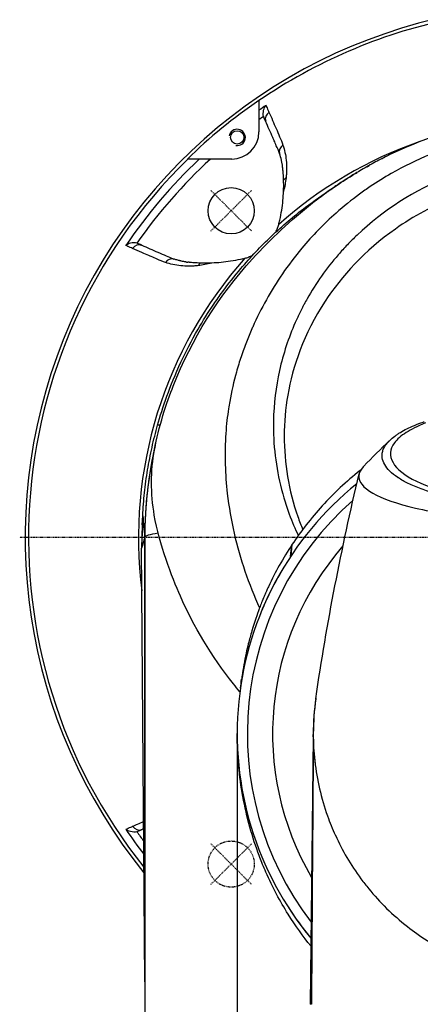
# Model space of a CAD drawing. Header units: millimetres. Extents: x 0 to 4378, y 0 to 2376.
# Tile 84 of 211: x 707 to 780, y 2084 to 2265. Entities that reach past the tile are written whole.
import ezdxf

# ---------------------------------------------------------------- set-up
doc = ezdxf.new("R2010")
doc.units = ezdxf.units.MM
doc.header["$LTSCALE"] = 0.2
doc.linetypes.add('CENTER2', pattern=[1.125, 0.75, -0.125, 0.125, -0.125])
doc.linetypes.add('HIDDEN', pattern=[0.375, 0.25, -0.125])
doc.layers.add('02_Center Line', color=1, linetype='CENTER2')
doc.layers.add('03_Hidden Line', color=2, linetype='HIDDEN')

# ---------------------------------------------------------------- blocks, each defined once
blk = doc.blocks.new('Blk$A26K1-2P24J')
for p, q in [((-55, 80.4), (-55, 80.36)), ((-55, 78.58), (-55, 74.6)), ((-54, 77.02), (-54.11, 77.33)), ((-68.1, 69.6), (-68.16, 69.6)), ((-60, 69.6), (-66, 69.6)), ((-41.62, 64.14), (-41.62, 64.14)), ((-77.33, 54.11), (-77.02, 54)), ((-76.56, 53.77), (-76.57, 53.77)), ((-68.07, 50.64), (-68.1, 50.64)), ((-73.17, 20.68), (-73.63, 20.68)), ((-26.66, 9.52), (-26.66, 9.52)), ((-25.87, 9.19), (-25.87, 9.18)), ((-76.33, 4), (-76.58, -2)), ((-76.45, 2.29), (-76.38, 4)), ((-76.38, 4), (-76.33, 4)), ((-76.45, 2.29), (-76.58, -2)), ((-76, 0.01), (-76, 0)), ((-76.01, -0.04), (-76.01, -0.02)), ((-49.17, -3.49), (-48.92, -1.34)), ((-48.92, -1.32), (-49.16, -3.47)), ((-48.92, -1.32), (-48.92, -1.34)), ((-76, -81.65), (-76.58, -2)), ((-59, -36.1), (-59, -96.8)), ((-45.01, -36.68), (-45.58, -85.9)), ((-76.01, -52.18), (-76.01, -52.18)), ((-77.02, -54), (-77.33, -54.11)), ((-76.01, -53.53), (-76.01, -53.53)), ((-76, -81.67), (-76, -81.65)), ((-76, -81.7), (-76, -88)), ((-45.34, -85.9), (-45.58, -85.9))]:
    blk.add_line(p, q)
for centre, radius in [((-59, 73.6), 1.23), ((-60.1, 60.1), 4.25)]:
    blk.add_circle(centre, radius)
for centre, radius, start, end in [((0, 0), 98, 97.4426, 219.0134), ((0, 0), 97.38, 102.152, 124.3914), ((0, 0), 97.42, 124.376, 134.3984), ((0, 0), 95.92, 124.0431, 124.9907), ((0, 0), 94.5, 124.9576, 125.5943), ((-52.52, 77.89), 1.68, 195.2744, 199.4667), ((-59, 73.6), 1.5, 260, 170), ((-60, 74.6), 5, 270, 0), ((0, 0), 77.15, 109.2332, 131.7409), ((0, 0), 97.38, 134.3754, 218.5535), ((0, 0), 95.92, 133.4765, 145.9569), ((0, 0), 94.5, 132.5628, 145.0424), ((-77.89, 52.52), 1.68, 70.5333, 74.7256), ((0, 0), 77.15, 138.2591, 187.3117), ((0.37, -0.03), 76.37, 166.8652, 180.0136), ((0, -36.1), 59, 128.83, 219.6304), ((0, -36.1), 59, 128.1125, 128.1131), ((0, -36.1), 57.13, 128.0359667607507, 128.0360344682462), ((0, -36.1), 57.13, 131.2868, 217.3636), ((0, -36.1), 52.49, 138.8763, 210.3145), ((0, 0), 77.15, 189.8656, 189.867), ((0, -36.1), 45, 171.654, 180), ((0, 0), 95.92, 214.0431, 217.4281), ((-77.89, -52.52), 1.68, 285.2744, 289.4667), ((0, 0), 94.5, 214.9576, 216.273), ((0, 0), 94.5, 216.4596, 216.4598), ((0, 0), 95.92, 217.5905, 217.5906), ((0, 0), 97.38, 218.6934, 218.6935), ((0, 0), 98, 219.1444540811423, 219.1445084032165)]:
    blk.add_arc(centre, radius, start, end)
for centre, major_axis, ratio, start_param, end_param in [((-52.35, 77.06), (-1.37, -0.6), 0.942912, 4.885006, 6.204443), ((-49.77, 71.03), (-1.42, -0.48), 0.940204, 4.98436, 6.20619), ((-49.16, 65.04), (-1.49, 0.17), 0.903174, 5.419152, 5.869035), ((-37, 66.53), (-0.259, 0.428), 0.511796, 0, 0.011458), ((-77.06, 52.35), (0.6, 1.37), 0.942912, 0.078685, 1.39818), ((-71.03, 49.77), (0.48, 1.42), 0.940204, 0.076933, 1.298826), ((-13.18, 128.3), (-59.75, -75.78), 0.291456, 0.171071, 0.177214), ((-65.04, 49.16), (0.18, -1.49), 0.90031, 3.545854, 3.995373), ((69.89, -54.2), (131.68, 2.71), 0.707251, 2.366346, 2.366392), ((-75.93, 2.37), (-0.07, -2.55), 0.006347, 5.762333, 5.807987), ((-16.83, 0.02), (59.17, 0.02), 0.044608, 3.135481, 3.137236), ((-75.93, 2.37), (-0.07, -2.55), 0.006347, 5.907796, 5.927886), ((-44.54, -42.33), (0.35, -7.52), 0.041834, 3.808801, 3.892667), ((-77.06, -52.35), (0.6, -1.37), 0.942912, 4.885006, 6.204443), ((-76, -81.71), (0, -0.141), 0.014567, 1.389769, 1.853648)]:
    blk.add_ellipse(centre, major_axis=major_axis, ratio=ratio, start_param=start_param, end_param=end_param)
for points, weights in [([(-55, 80.36), (-55, 79.46), (-55, 78.58)], [1.00004300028, 1.00073737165, 1.001347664]), ([(-66, 69.6), (-67.04, 69.6), (-68.1, 69.6)], [1.00214385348, 1.00116455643, 1.00006757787])]:
    blk.add_rational_spline(points, weights, degree=2)
for points, knots in [([(-54.15, 77.45), (-54.2, 77.63), (-54.22, 77.82), (-54.21, 78.21), (-54.18, 78.41), (-54.09, 78.77), (-54.03, 78.93), (-53.88, 79.22), (-53.8, 79.36), (-53.7, 79.48), (-53.7, 79.48), (-53.7, 79.48)], [0.000001, 0.000001, 0.000001, 0.000001, 0.0570155, 0.0570155, 0.1206062, 0.1206062, 0.1807381, 0.1807381, 0.239696, 0.239696, 0.2404159, 0.2404159, 0.2404159, 0.2404159]), ([(-53.7, 79.48), (-53.56, 79.17), (-53.43, 78.87), (-53.3, 78.56), (-53.25, 78.45), (-53.2, 78.34), (-53.15, 78.23)], [0, 0, 0, 0, 0.731799, 0.731799, 0.731799, 1, 1, 1, 1]), ([(-53.15, 78.23), (-52.71, 77.23), (-52.28, 76.23), (-51.84, 75.23), (-51.62, 74.73), (-51.4, 74.22), (-51.19, 73.72), (-50.97, 73.22), (-50.76, 72.72), (-50.58, 72.19)], [0, 0, 0, 0, 0.499995, 0.499995, 0.499995, 0.749992, 0.749992, 0.749992, 1, 1, 1, 1]), ([(-53.78, 76.59), (-53.8, 76.63), (-53.82, 76.67), (-53.87, 76.77), (-53.89, 76.81), (-53.94, 76.91), (-53.97, 76.97), (-54, 77.02)], [0.000001, 0.000001, 0.000001, 0.000001, 0.0438155, 0.0438155, 0.0906037, 0.0906037, 0.1723278, 0.1723278, 0.1723278, 0.1723278]), ([(-53.77, 76.56), (-53.77, 76.56), (-53.77, 76.57), (-53.78, 76.58), (-53.78, 76.58), (-53.78, 76.59)], [0, 0, 0, 0, 0.0058123, 0.0058123, 0.01163486, 0.01163486, 0.01163486, 0.01163486]), ([(-51.22, 70.65), (-51.38, 71.12), (-51.58, 71.58), (-51.8, 72.07), (-51.93, 72.37), (-52.06, 72.68), (-52.2, 72.98), (-52.28, 73.18), (-52.37, 73.37), (-52.45, 73.56), (-52.89, 74.56), (-53.33, 75.56), (-53.77, 76.56)], [0, 0, 0, 0, 0.2495704, 0.2495704, 0.2495704, 0.4024514, 0.4024514, 0.4024514, 0.4997522, 0.4997522, 0.4997522, 0.9999842, 0.9999842, 0.9999842, 0.9999842]), ([(-30.96, 70.43), (-25.28, 73.19), (-18.95, 75.33), (-8.37, 77.27), (-4.17, 77.65), (0, 77.66)], [0, 0, 0, 0, 2.004476, 2.004476, 3.255976, 3.255976, 3.255976, 3.255976]), ([(0, 75.07), (-2.68, 75.07), (-5.28, 74.9), (-10.52, 74.22), (-13.1, 73.72), (-17.34, 72.62), (-19.02, 72.1), (-21.62, 71.18), (-22.56, 70.83), (-25.97, 69.43), (-28.36, 68.26), (-31.96, 66.21), (-33.26, 65.4), (-35.19, 64.1), (-35.85, 63.63), (-37.99, 62.06), (-39.43, 60.9), (-43.05, 57.69), (-45.17, 55.53), (-48.39, 51.68), (-49.58, 50.1), (-52.8, 45.4), (-54.61, 42.17), (-56.2, 38.59), (-56.25, 38.47), (-56.66, 37.55), (-56.99, 36.73), (-57.47, 35.49), (-57.63, 35.07), (-57.95, 34.18), (-58.11, 33.72), (-58.57, 32.35), (-58.87, 31.39), (-59.64, 28.65), (-60.06, 26.83), (-60.46, 24.57), (-60.53, 24.12), (-61.01, 20.99), (-61.32, 17.56), (-61.15, 11.63), (-61.02, 9.84), (-60.53, 5.61), (-60.12, 3.19), (-58.48, -3.97), (-56.88, -8.58), (-54.89, -12.98)], [0.000001, 0.000001, 0.000001, 0.000001, 0.803284, 0.803284, 1.606343, 1.606343, 2.137795, 2.137795, 2.439651, 2.439651, 3.248814, 3.248814, 3.708984, 3.708984, 3.95351, 3.95351, 4.51196, 4.51196, 5.419251, 5.419251, 6.005373, 6.005373, 7.11953, 7.11953, 7.155889, 7.155889, 7.416411, 7.416411, 7.549591, 7.549591, 7.694559, 7.694559, 7.975591, 7.975591, 8.495178, 8.495178, 8.62263, 8.62263, 9.382211, 9.382211, 9.711844, 9.711844, 10.163914, 10.163914, 11.041732, 11.041732, 11.041732, 11.041732]), ([(-50.64, 68.07), (-50.64, 68.12), (-50.65, 68.16), (-50.68, 68.39), (-50.7, 68.58), (-50.77, 68.99), (-50.82, 69.2), (-50.96, 69.84), (-51.08, 70.25), (-51.22, 70.65)], [0, 0, 0, 0, 0.0387135, 0.0387135, 0.2249393, 0.2249393, 0.4382031, 0.4382031, 0.8778718, 0.8778718, 0.8778718, 0.8778718]), ([(-50.58, 72.19), (-50.29, 71.31), (-50.08, 70.38), (-49.98, 69.38), (-49.92, 68.88), (-49.89, 68.36), (-49.9, 67.82), (-49.9, 67.55), (-49.91, 67.27), (-49.93, 66.99), (-49.95, 66.72), (-49.98, 66.45), (-50.01, 66.17)], [0, 0, 0, 0, 0.5029061, 0.5029061, 0.5029061, 0.7545439, 0.7545439, 0.7545439, 0.880419, 0.880419, 0.880419, 1, 1, 1, 1]), ([(0, 70.54), (-1.29, 70.54), (-2.58, 70.48), (-5.15, 70.25), (-6.46, 70.09), (-10.26, 69.48), (-12.79, 68.89), (-16.89, 67.65), (-18.5, 67.07), (-26.39, 63.87), (-32.12, 60.2), (-37.56, 55.04), (-38.15, 54.45), (-39.3, 53.24), (-39.87, 52.63), (-42.58, 49.49), (-44.51, 46.77), (-46.33, 43.56), (-46.52, 43.22), (-46.8, 42.69), (-46.9, 42.51), (-47.08, 42.15), (-47.17, 41.98), (-47.34, 41.64), (-47.42, 41.48), (-47.54, 41.23), (-47.58, 41.14), (-47.71, 40.89), (-47.79, 40.72), (-48.03, 40.21), (-48.18, 39.87), (-48.95, 38.11), (-49.5, 36.68), (-50.46, 33.74), (-50.88, 32.23), (-51.9, 27.66), (-52.27, 24.55), (-52.34, 20.87), (-52.34, 20.31), (-52.26, 15.54), (-51.61, 11.35), (-50.12, 6.27), (-49.79, 5.26), (-48.92, 2.9), (-48.37, 1.62), (-47.77, 0.34)], [-7.911427, -7.911427, -7.911427, -7.911427, -7.6304, -7.6304, -7.349999, -7.349999, -6.782519, -6.782519, -6.40301, -6.40301, -4.894446, -4.894446, -4.70506, -4.70506, -4.514854, -4.514854, -3.758805, -3.758805, -3.670348, -3.670348, -3.621492, -3.621492, -3.578748, -3.578748, -3.537091, -3.537091, -3.517173, -3.517173, -3.477853, -3.477853, -3.398764, -3.398764, -3.074787, -3.074787, -2.741848, -2.741848, -2.075492, -2.075492, -1.955302, -1.955302, -1.050361, -1.050361, -0.824935, -0.824935, -0.514399, -0.514399, -0.514399, -0.514399]), ([(-30.96, 70.43), (-30.97, 70.42), (-30.99, 70.41), (-31, 70.41), (-31.04, 70.39), (-31.07, 70.37), (-31.14, 70.34), (-31.2, 70.31), (-31.28, 70.27), (-31.36, 70.23), (-31.45, 70.18), (-31.55, 70.13), (-31.66, 70.08), (-31.87, 69.97), (-32.09, 69.85), (-32.41, 69.69), (-32.42, 69.69), (-32.42, 69.68), (-32.42, 69.68), (-32.75, 69.51), (-33.13, 69.31), (-33.55, 69.08), (-33.97, 68.86), (-34.43, 68.6), (-34.83, 68.38), (-35.27, 68.13), (-35.7, 67.88), (-36.15, 67.62), (-36.52, 67.4), (-36.89, 67.18), (-37.26, 66.95)], [0.160739, 0.160739, 0.160739, 0.160739, 0.1875, 0.1875, 0.1875, 0.2493749, 0.2493749, 0.2493749, 0.3111094, 0.3111094, 0.3111094, 0.375, 0.375, 0.375, 0.498967, 0.498967, 0.498967, 0.5, 0.5, 0.5, 0.625, 0.625, 0.625, 0.749465, 0.749465, 0.749465, 0.88736, 0.88736, 0.88736, 1, 1, 1, 1]), ([(-32.51, 69.64), (-32.45, 69.67), (-32.39, 69.7), (-32.09, 69.86), (-31.88, 69.97), (-31.47, 70.17), (-31.31, 70.26), (-31.08, 70.37), (-31.01, 70.4), (-30.96, 70.43)], [0.5828537, 0.5828537, 0.5828537, 0.5828537, 0.6093008, 0.6093008, 0.7282143, 0.7282143, 0.8774511, 0.8774511, 0.9972213, 0.9972213, 0.9972213, 0.9972213]), ([(-50.46, 65.73), (-50.48, 66.15), (-50.5, 66.55), (-50.55, 67.28), (-50.58, 67.55), (-50.61, 67.83), (-50.61, 67.89), (-50.63, 67.99), (-50.63, 68.03), (-50.64, 68.07)], [0.0000034, 0.0000034, 0.0000034, 0.0000034, 0.3784633, 0.3784633, 0.7287578, 0.7287578, 0.817681, 0.817681, 0.8790334, 0.8790334, 0.8790334, 0.8790334]), ([(0, 66.52), (-1.38, 66.52), (-2.76, 66.45), (-6.31, 66.11), (-8.5, 65.75), (-13.52, 64.62), (-16.35, 63.73), (-22.92, 61.07), (-26.56, 59.1), (-35.56, 52.76), (-39.79, 48.09), (-46.78, 37.44), (-48.79, 31.41), (-50.56, 21.2), (-50.56, 16.16), (-49.31, 8.7), (-48.68, 6.23), (-47.57, 3.03), (-47.27, 2.24), (-46.95, 1.46)], [0.000001, 0.000001, 0.000001, 0.000001, 0.415385, 0.415385, 1.074343, 1.074343, 1.963928, 1.963928, 3.211947, 3.211947, 5.318893, 5.318893, 8.039294, 8.039294, 10.620552, 10.620552, 11.913314, 11.913314, 12.345435, 12.345435, 12.345435, 12.345435]), ([(-50.01, 66.17), (-50.06, 65.77), (-50.13, 65.36), (-50.2, 64.95), (-50.28, 64.53), (-50.36, 64.11), (-50.47, 63.67)], [0.0000001, 0.0000001, 0.0000001, 0.0000001, 0.4998762, 0.4998762, 0.4998762, 1, 1, 1, 1]), ([(-50.47, 63.67), (-50.45, 64.05), (-50.45, 64.42), (-50.45, 65.1), (-50.45, 65.44), (-50.46, 65.73)], [0.0000001, 0.0000001, 0.0000001, 0.0000001, 0.2752078, 0.2752078, 0.5481086, 0.5481086, 0.5481086, 0.5481086]), ([(-42.6, 63.45), (-42.25, 63.7), (-41.67, 64.11), (-40.11, 65.16), (-39.07, 65.85), (-37.61, 66.74), (-37.44, 66.85), (-37.26, 66.96)], [0.003585, 0.003585, 0.003585, 0.003585, 0.522731, 0.522731, 1.079652, 1.079652, 1.151425, 1.151425, 1.151425, 1.151425]), ([(-37.26, 66.95), (-38.15, 66.42), (-38.95, 65.91), (-39.68, 65.44), (-40.01, 65.22), (-40.33, 65.01), (-40.64, 64.81), (-40.91, 64.62), (-41.18, 64.44), (-41.43, 64.27), (-41.94, 63.92), (-42.3, 63.66), (-42.55, 63.48), (-42.57, 63.47), (-42.58, 63.46), (-42.6, 63.45)], [0, 0, 0, 0, 0.2658153, 0.2658153, 0.2658153, 0.3876726, 0.3876726, 0.3876726, 0.5, 0.5, 0.5, 0.7364594, 0.7364594, 0.7364594, 0.7514894, 0.7514894, 0.7514894, 0.7514894]), ([(-73.63, 20.68), (-73.19, 22.26), (-72.63, 24.04), (-71.23, 27.93), (-70.38, 30.03), (-68.45, 34.18), (-67.41, 36.21), (-65.32, 39.81), (-64.35, 41.37), (-62.78, 43.68), (-62.25, 44.44), (-60.62, 46.65), (-59.5, 48.08), (-56.55, 51.55), (-54.66, 53.54), (-50.69, 57.32), (-48.6, 59.1), (-44.86, 61.95), (-43.26, 63.07), (-41.62, 64.14)], [0.000145, 0.000145, 0.000145, 0.000145, 0.492579, 0.492579, 0.98509, 0.98509, 1.418394, 1.418394, 1.735935, 1.735935, 1.88758, 1.88758, 2.181673, 2.181673, 2.627412, 2.627412, 3.073541, 3.073541, 3.390421, 3.390421, 3.390421, 3.390421]), ([(-56.2, 51.23), (-52.84, 54.92), (-49.16, 58.39), (-44.3, 62.2), (-43.46, 62.83), (-42.6, 63.45)], [0, 0, 0, 0, 1.722618, 1.722618, 2.074395, 2.074395, 2.074395, 2.074395]), ([(-51.26, 57.95), (-51.23, 58.1), (-51.19, 58.25), (-50.88, 59.64), (-50.69, 60.82), (-50.53, 62.54), (-50.49, 63.11), (-50.47, 63.67)], [-6.988994, -6.988994, -6.988994, -6.988994, -6.902512, -6.902512, -6.146791, -6.146791, -5.760487, -5.760487, -5.760487, -5.760487]), ([(-51.91, 56.15), (-51.78, 56.41), (-51.68, 56.65), (-51.5, 57.12), (-51.43, 57.35), (-51.36, 57.57)], [-7.249965, -7.249965, -7.249965, -7.249965, -6.634304, -6.634304, -5.982102, -5.982102, -5.982102, -5.982102]), ([(-77.45, 54.15), (-77.63, 54.2), (-77.82, 54.22), (-78.21, 54.21), (-78.41, 54.18), (-78.77, 54.09), (-78.93, 54.03), (-79.22, 53.88), (-79.36, 53.8), (-79.48, 53.7), (-79.48, 53.7), (-79.48, 53.7)], [-0.2418038, -0.2418038, -0.2418038, -0.2418038, -0.1842877, -0.1842877, -0.1201376, -0.1201376, -0.0594766, -0.0594766, 0, 0, 0.0007263, 0.0007263, 0.0007263, 0.0007263]), ([(-78.23, 53.15), (-78.53, 53.28), (-78.84, 53.42), (-79.14, 53.55), (-79.26, 53.6), (-79.37, 53.65), (-79.48, 53.7)], [0, 0, 0, 0, 0.731803, 0.731803, 0.731803, 1, 1, 1, 1]), ([(-72.19, 50.58), (-72.72, 50.76), (-73.22, 50.97), (-73.72, 51.19), (-74.08, 51.34), (-74.44, 51.5), (-74.8, 51.66), (-74.94, 51.72), (-75.08, 51.78), (-75.23, 51.84), (-75.66, 52.03), (-76.08, 52.22), (-76.51, 52.4), (-77.09, 52.65), (-77.66, 52.9), (-78.23, 53.15)], [0, 0, 0, 0, 0.250019, 0.250019, 0.250019, 0.428779, 0.428779, 0.428779, 0.500005, 0.500005, 0.500005, 0.71439, 0.71439, 0.71439, 1, 1, 1, 1]), ([(-76.57, 53.77), (-76.62, 53.79), (-76.66, 53.81), (-76.76, 53.86), (-76.81, 53.89), (-76.91, 53.94), (-76.97, 53.97), (-77.02, 54)], [0.000001, 0.000001, 0.000001, 0.000001, 0.0451519, 0.0451519, 0.0881435, 0.0881435, 0.1659875, 0.1659875, 0.1659875, 0.1659875]), ([(-76.56, 53.77), (-75.56, 53.33), (-74.56, 52.89), (-73.57, 52.45), (-73.07, 52.23), (-72.56, 52.01), (-72.07, 51.8), (-71.66, 51.62), (-71.28, 51.45), (-70.89, 51.31), (-70.81, 51.28), (-70.73, 51.25), (-70.65, 51.22)], [0.0000011, 0.0000011, 0.0000011, 0.0000011, 0.5, 0.5, 0.5, 0.7507455, 0.7507455, 0.7507455, 0.9572706, 0.9572706, 0.9572706, 1, 1, 1, 1]), ([(-58.5, -28.44), (-58.91, -27.95), (-59.3, -27.46), (-63.72, -21.85), (-66.96, -16.4), (-70.98, -7.39), (-73.36, -1.12), (-74.92, 8.11), (-74.92, 12.13), (-73.54, 20.15), (-71.87, 25.01), (-67.33, 36.55), (-62.39, 44.44), (-56.2, 51.23)], [0.64327, 0.64327, 0.64327, 0.64327, 0.708779, 0.708779, 1.385247, 1.385247, 1.800114, 1.800114, 2.12175, 2.12175, 2.440002, 2.440002, 3.412223, 3.412223, 3.412223, 3.412223]), ([(-68.3, 50.66), (-68.33, 50.67), (-68.38, 50.67), (-68.43, 50.68), (-68.48, 50.69), (-68.53, 50.7), (-68.61, 50.71), (-68.69, 50.72), (-68.75, 50.73), (-68.8, 50.74), (-68.83, 50.75), (-68.85, 50.75), (-68.87, 50.75), (-68.89, 50.76), (-68.89, 50.76), (-68.92, 50.76), (-69.02, 50.78), (-69.13, 50.8), (-69.23, 50.82), (-69.28, 50.83), (-69.33, 50.85), (-69.37, 50.86), (-69.42, 50.87), (-69.48, 50.88), (-69.52, 50.89), (-69.59, 50.91), (-69.67, 50.93), (-69.77, 50.95), (-69.87, 50.98), (-69.96, 51), (-70.09, 51.04), (-70.36, 51.12), (-70.54, 51.18), (-70.65, 51.22)], [0.0000001, 0.0000001, 0.0000001, 0.0000001, 0.0625, 0.0625, 0.0625, 0.125, 0.125, 0.125, 0.1875, 0.1875, 0.1875, 0.21875, 0.21875, 0.21875, 0.25, 0.25, 0.25, 0.375, 0.375, 0.375, 0.4375, 0.4375, 0.4375, 0.5, 0.5, 0.5, 0.625, 0.625, 0.625, 0.75, 0.75, 0.75, 1, 1, 1, 1]), ([(-57.95, 51.26), (-58.1, 51.23), (-58.25, 51.19), (-59.64, 50.88), (-60.82, 50.69), (-62.54, 50.53), (-63.11, 50.49), (-63.67, 50.47)], [10.332577, 10.332577, 10.332577, 10.332577, 10.419059, 10.419059, 11.17478, 11.17478, 11.561623, 11.561623, 11.561623, 11.561623]), ([(-57.57, 51.36), (-57.35, 51.43), (-57.12, 51.5), (-56.65, 51.68), (-56.42, 51.78), (-56.15, 51.91)], [-10.718091, -10.718091, -10.718091, -10.718091, -10.065889, -10.065889, -9.456407, -9.456407, -9.456407, -9.456407]), ([(-66.17, 50.01), (-66.45, 49.98), (-66.72, 49.95), (-66.99, 49.93), (-67.27, 49.91), (-67.55, 49.9), (-67.82, 49.9), (-68.36, 49.89), (-68.87, 49.92), (-69.37, 49.98), (-70.38, 50.08), (-71.31, 50.29), (-72.19, 50.58)], [0, 0, 0, 0, 0.1198764, 0.1198764, 0.1198764, 0.2457207, 0.2457207, 0.2457207, 0.4972901, 0.4972901, 0.4972901, 1, 1, 1, 1]), ([(-65.73, 50.46), (-66.15, 50.48), (-66.55, 50.5), (-67.28, 50.55), (-67.55, 50.58), (-67.83, 50.61), (-67.89, 50.61), (-67.99, 50.63), (-68.03, 50.63), (-68.07, 50.64)], [-0.564167, -0.564167, -0.564167, -0.564167, -0.3214401, -0.3214401, -0.0963924, -0.0963924, -0.0393276, -0.0393276, 0, 0, 0, 0]), ([(-63.67, 50.47), (-64.05, 50.45), (-64.42, 50.45), (-65.1, 50.45), (-65.43, 50.45), (-65.73, 50.46)], [-0.5428141, -0.5428141, -0.5428141, -0.5428141, -0.2712743, -0.2712743, -0.0000005, -0.0000005, -0.0000005, -0.0000005]), ([(-76.38, 4), (-76.3, 5.41), (-76.19, 6.82), (-75.89, 9.62), (-75.7, 11.02), (-75.47, 12.42), (-75.24, 13.81), (-74.97, 15.19), (-74.36, 17.95), (-74.01, 19.32), (-73.63, 20.68), (-73.63, 20.68), (-73.63, 20.68), (-73.63, 20.68)], [-3.1954706, -3.1954706, -3.1954706, -3.1954706, -3.1399344, -3.1399344, -3.0843965, -3.0843965, -3.0843965, -3.0288585, -3.0288585, -2.9733205, -2.9733205, -2.9733205, -2.9733108, -2.9733108, -2.9733108, -2.9733108]), ([(-0.01, 5.43), (-1.38, 5.43), (-2.75, 5.45), (-4.11, 5.49), (-5.47, 5.53), (-6.82, 5.6), (-8.15, 5.7), (-9.48, 5.79), (-10.78, 5.91), (-12.06, 6.06), (-13.33, 6.2), (-14.57, 6.37), (-15.77, 6.57), (-16.33, 6.66), (-16.88, 6.75), (-17.43, 6.85), (-18.04, 6.97), (-18.64, 7.09), (-19.23, 7.22), (-20.33, 7.46), (-21.38, 7.72), (-22.37, 8.01), (-23.36, 8.29), (-24.29, 8.59), (-25.15, 8.91), (-26.02, 9.23), (-26.81, 9.57), (-27.53, 9.92), (-28.2, 10.26), (-28.82, 10.6), (-29.36, 10.95), (-29.39, 10.98), (-29.43, 11), (-29.46, 11.02), (-30.03, 11.4), (-30.51, 11.79), (-30.92, 12.19), (-31.32, 12.59), (-31.64, 13), (-31.87, 13.41), (-32.11, 13.82), (-32.25, 14.24), (-32.31, 14.66), (-32.34, 14.87), (-32.35, 15.08), (-32.34, 15.28), (-32.33, 15.42), (-32.31, 15.55), (-32.28, 15.68), (-32.23, 15.92), (-32.16, 16.15), (-32.05, 16.39), (-32.04, 16.41), (-32.03, 16.42), (-32.03, 16.43), (-31.91, 16.68), (-31.75, 16.93), (-31.56, 17.18), (-31.37, 17.43), (-31.15, 17.67), (-30.89, 17.91), (-30.64, 18.15), (-30.35, 18.39), (-30.03, 18.62), (-29.87, 18.75), (-29.69, 18.87), (-29.51, 18.99), (-29.34, 19.1), (-29.17, 19.21), (-28.99, 19.32), (-28.61, 19.54), (-28.21, 19.77), (-27.78, 19.99), (-27.35, 20.2), (-26.88, 20.42), (-26.39, 20.62), (-25.89, 20.83), (-25.36, 21.03), (-24.8, 21.22), (-24.75, 21.24), (-24.69, 21.26), (-24.63, 21.27)], [0, 0, 0, 0, 0.0558973, 0.0558973, 0.0558973, 0.1118359, 0.1118359, 0.1118359, 0.1677762, 0.1677762, 0.1677762, 0.2237383, 0.2237383, 0.2237383, 0.25, 0.25, 0.25, 0.2796998, 0.2796998, 0.2796998, 0.3356284, 0.3356284, 0.3356284, 0.3915473, 0.3915473, 0.3915473, 0.4474757, 0.4474757, 0.4474757, 0.5, 0.5, 0.5, 0.503405, 0.503405, 0.503405, 0.5593482, 0.5593482, 0.5593482, 0.6152764, 0.6152764, 0.6152764, 0.6711159, 0.6711159, 0.6711159, 0.6991461, 0.6991461, 0.6991461, 0.7170401, 0.7170401, 0.7170401, 0.75, 0.75, 0.75, 0.7519922, 0.7519922, 0.7519922, 0.7869331, 0.7869331, 0.7869331, 0.8218791, 0.8218791, 0.8218791, 0.8568262, 0.8568262, 0.8568262, 0.875, 0.875, 0.875, 0.8917408, 0.8917408, 0.8917408, 0.9266216, 0.9266216, 0.9266216, 0.9615238, 0.9615238, 0.9615238, 0.996469, 0.996469, 0.996469, 0.9999607, 0.9999607, 0.9999607, 0.9999607]), ([(-24.36, 21.05), (-25.92, 20.44), (-27.05, 19.85), (-28.85, 18.7), (-29.59, 18.06), (-30.96, 16.21), (-31.04, 14.99), (-29.65, 12.53), (-28.19, 11.37), (-23.93, 9.31), (-21.18, 8.43), (-15.71, 7.25), (-13.25, 6.86), (-9.34, 6.44), (-8.01, 6.33), (-5.3, 6.17), (-3.91, 6.11), (-1.7, 6.06), (-0.86, 6.05), (-0.01, 6.05)], [-6.917277, -6.917277, -6.917277, -6.917277, -6.307005, -6.307005, -5.616269, -5.616269, -4.383959, -4.383959, -3.160831, -3.160831, -1.94987, -1.94987, -1.100763, -1.100763, -0.676872, -0.676872, -0.254293, -0.254293, 0, 0, 0, 0]), ([(-74.08, 16.98), (-74.34, 15.81), (-74.56, 14.75), (-74.74, 13.78), (-74.88, 13.02), (-74.99, 12.32), (-75.09, 11.68), (-75.14, 11.36), (-75.19, 11.06), (-75.23, 10.77), (-75.25, 10.62), (-75.27, 10.48), (-75.29, 10.35), (-75.3, 10.28), (-75.32, 10.12), (-75.34, 9.99), (-75.35, 9.86), (-75.37, 9.73), (-75.39, 9.61), (-75.52, 8.59), (-75.61, 7.7), (-75.68, 6.93), (-75.72, 6.55), (-75.75, 6.19), (-75.77, 5.87), (-75.8, 5.54), (-75.81, 5.33), (-75.85, 4.82), (-75.88, 4.32), (-75.9, 3.87), (-75.92, 3.48), (-75.93, 3.29), (-75.94, 3.11), (-75.94, 2.95), (-75.95, 2.78), (-75.95, 2.67), (-75.96, 2.42), (-75.97, 2.17), (-75.98, 1.95), (-75.98, 1.75), (-75.99, 1.56), (-75.99, 1.46), (-75.99, 1.22), (-75.99, 1.1), (-76, 0.99), (-76, 0.89), (-76, 0.79), (-76, 0.74), (-76, 0.61), (-76, 0.48), (-76, 0.41), (-76, 0.29), (-76, 0.17), (-76, 0.07), (-76, 0.01)], [0.0904027, 0.0904027, 0.0904027, 0.0904027, 0.25, 0.25, 0.25, 0.375, 0.375, 0.375, 0.4375, 0.4375, 0.4375, 0.46875, 0.46875, 0.46875, 0.484375, 0.484375, 0.484375, 0.5, 0.5, 0.5, 0.625, 0.625, 0.625, 0.6875, 0.6875, 0.6875, 0.75, 0.75, 0.75, 0.8125, 0.8125, 0.8125, 0.84375, 0.84375, 0.84375, 0.875, 0.875, 0.875, 0.90625, 0.90625, 0.90625, 0.9375, 0.9375, 0.9375, 0.953125, 0.953125, 0.953125, 0.96875, 0.96875, 0.96875, 0.984375, 0.984375, 0.984375, 0.9999999, 0.9999999, 0.9999999, 0.9999999]), ([(-35.72, 13.09), (-35.76, 13.05), (-35.79, 13.01), (-35.83, 12.97), (-36.31, 12.43), (-36.58, 11.89), (-36.62, 11.34), (-36.69, 10.25), (-35.85, 9.16), (-34.07, 8.14), (-32.29, 7.12), (-29.6, 6.19), (-26.21, 5.4), (-22.81, 4.62), (-18.72, 3.99), (-14.26, 3.55), (-9.79, 3.11), (-4.94, 2.84), (-0.05, 2.84)], [0.2438483, 0.2438483, 0.2438483, 0.2438483, 0.25, 0.25, 0.25, 0.3333107, 0.3333107, 0.3333107, 0.4999898, 0.4999898, 0.4999898, 0.6666939, 0.6666939, 0.6666939, 0.8333327, 0.8333327, 0.8333327, 1, 1, 1, 1]), ([(-36.24, 12.42), (-36.29, 12.38), (-36.34, 12.34), (-36.39, 12.31), (-38.95, 10.28), (-41.27, 8.1), (-43.35, 5.81), (-44.39, 4.67), (-45.38, 3.5), (-46.3, 2.31), (-47.23, 1.12), (-48.1, -0.1), (-48.92, -1.32)], [0.4952253, 0.4952253, 0.4952253, 0.4952253, 0.5, 0.5, 0.5, 0.75, 0.75, 0.75, 0.875, 0.875, 0.875, 1, 1, 1, 1]), ([(-76, 0.11), (-76, 0.38), (-76, 0.64), (-76, 0.91), (-76, 0.92), (-76, 0.94), (-75.99, 0.96), (-75.99, 1.3), (-75.98, 1.64), (-75.98, 1.99)], [0.00291199, 0.00291199, 0.00291199, 0.00291199, 0.04170295, 0.04170295, 0.04170295, 0.04416276, 0.04416276, 0.04416276, 0.09436652, 0.09436652, 0.09436652, 0.09436652]), ([(-76, 0.02), (-76, -16.41), (-76, -29.95), (-76, -40.59), (-76, -40.67), (-76, -40.71), (-76, -40.84), (-76, -48.93), (-76, -55.65), (-76, -61.02), (-76, -61.1), (-76, -61.14), (-76, -61.27), (-76, -65.18), (-76, -68.5), (-76, -71.22), (-76, -71.31), (-76, -71.36), (-76, -71.49), (-76, -72.47), (-76, -73.4), (-76, -74.27), (-76, -74.71), (-76, -75.14), (-76, -75.55), (-76, -75.75), (-76, -75.95), (-76, -76.15), (-76, -76.35), (-76, -76.49), (-76, -76.74), (-76, -77.23), (-76, -77.68), (-76, -78.09), (-76, -78.4), (-76, -78.68), (-76, -78.94), (-76, -79.03), (-76, -79.08), (-76, -79.2), (-76, -80.12), (-76, -80.95), (-76, -81.7)], [0, 0, 0, 0, 0.4960937, 0.4960937, 0.4960937, 0.5, 0.5, 0.5, 0.7460937, 0.7460937, 0.7460937, 0.75, 0.75, 0.75, 0.8710937, 0.8710937, 0.8710937, 0.875, 0.875, 0.875, 0.90625, 0.90625, 0.90625, 0.921875, 0.921875, 0.921875, 0.9296875, 0.9296875, 0.9296875, 0.9375, 0.9375, 0.9375, 0.953125, 0.953125, 0.953125, 0.9648437, 0.9648437, 0.9648437, 0.96875, 0.96875, 0.96875, 1, 1, 1, 1]), ([(-48.92, -1.34), (-49.7, -2.51), (-50.49, -3.79), (-51.27, -5.18), (-51.89, -6.31), (-52.57, -7.61), (-53.27, -9.12), (-53.35, -9.3), (-53.53, -9.68), (-53.79, -10.27), (-53.89, -10.51), (-54.01, -10.8), (-54.15, -11.11), (-54.49, -11.94), (-54.75, -12.61), (-54.94, -13.12), (-55.34, -14.18), (-55.81, -15.54), (-56.3, -17.19), (-56.54, -17.99), (-56.75, -18.79), (-56.95, -19.58), (-57.09, -20.16), (-57.23, -20.74), (-57.35, -21.31), (-57.65, -22.69), (-57.9, -24.08), (-58.1, -25.46), (-58.13, -25.66), (-58.16, -25.88), (-58.19, -26.11)], [-1, -1, -1, -1, -0.9375, -0.9375, -0.9375, -0.875, -0.875, -0.875, -0.8528979, -0.8528979, -0.8528979, -0.84375, -0.84375, -0.84375, -0.8125, -0.8125, -0.8125, -0.75, -0.75, -0.75, -0.7138981, -0.7138981, -0.7138981, -0.6875, -0.6875, -0.6875, -0.625, -0.625, -0.625, -0.614358, -0.614358, -0.614358, -0.614358]), ([(-50.81, -6.11), (-51.82, -7.82), (-52.73, -9.55), (-53.54, -11.3), (-53.86, -12.01), (-54.17, -12.72), (-54.47, -13.43)], [-0.9573707, -0.9573707, -0.9573707, -0.9573707, -0.875, -0.875, -0.875, -0.8418526, -0.8418526, -0.8418526, -0.8418526]), ([(-44.54, -29.68), (-44.85, -31.82), (-45, -33.97), (-45.01, -39.51), (-44.63, -42.91), (-43.85, -46.26)], [0.2626128, 0.2626128, 0.2626128, 0.2626128, 0.3333333, 0.3333333, 0.445041, 0.445041, 0.445041, 0.445041]), ([(-45.46, -75.17), (-46.86, -73.44), (-48.27, -71.5), (-49.64, -69.3), (-51.08, -67), (-52.47, -64.43), (-53.73, -61.56), (-54.12, -60.66), (-54.53, -59.66), (-54.83, -58.88), (-54.87, -58.77), (-54.91, -58.66), (-54.95, -58.55), (-55.58, -56.89), (-56.16, -55.14), (-56.66, -53.32), (-57.17, -51.49), (-57.61, -49.6), (-57.96, -47.65), (-58.62, -44.02), (-59, -40.17), (-59, -36.1)], [0.5501179, 0.5501179, 0.5501179, 0.5501179, 0.6323927, 0.6323927, 0.6323927, 0.71875, 0.71875, 0.71875, 0.7459536, 0.7459536, 0.7459536, 0.75, 0.75, 0.75, 0.8146052, 0.8146052, 0.8146052, 0.8793547, 0.8793547, 0.8793547, 1, 1, 1, 1]), ([(-43.85, -46.26), (-43.46, -47.93), (-42.98, -49.6), (-41.96, -52.44), (-41.48, -53.63), (-40.94, -54.82)], [-16.155719, -16.155719, -16.155719, -16.155719, -15.427072, -15.427072, -14.893591, -14.893591, -14.893591, -14.893591]), ([(-78.23, -53.15), (-77.92, -53.02), (-77.62, -52.88), (-77.31, -52.75), (-76.95, -52.59), (-76.58, -52.43), (-76.21, -52.27)], [0, 0, 0, 0, 0.1526769, 0.1526769, 0.1526769, 0.3353925, 0.3353925, 0.3353925, 0.3353925]), ([(-79.48, -53.7), (-79.17, -53.56), (-78.87, -53.43), (-78.56, -53.3), (-78.45, -53.25), (-78.34, -53.2), (-78.23, -53.15)], [0, 0, 0, 0, 0.731799, 0.731799, 0.731799, 1, 1, 1, 1]), ([(-77.45, -54.15), (-77.63, -54.2), (-77.82, -54.22), (-78.21, -54.21), (-78.41, -54.18), (-78.77, -54.09), (-78.93, -54.03), (-79.22, -53.88), (-79.36, -53.8), (-79.48, -53.7), (-79.48, -53.7), (-79.48, -53.7)], [0.000001, 0.000001, 0.000001, 0.000001, 0.0570155, 0.0570155, 0.1206062, 0.1206062, 0.1807381, 0.1807381, 0.239696, 0.239696, 0.2404159, 0.2404159, 0.2404159, 0.2404159]), ([(-76.59, -53.78), (-76.63, -53.8), (-76.67, -53.82), (-76.77, -53.87), (-76.81, -53.89), (-76.91, -53.94), (-76.97, -53.97), (-77.02, -54)], [0.000001, 0.000001, 0.000001, 0.000001, 0.0438155, 0.0438155, 0.0906037, 0.0906037, 0.1723278, 0.1723278, 0.1723278, 0.1723278]), ([(-76.56, -53.77), (-76.56, -53.77), (-76.57, -53.77), (-76.58, -53.78), (-76.58, -53.78), (-76.59, -53.78)], [0, 0, 0, 0, 0.0058123, 0.0058123, 0.01163485, 0.01163485, 0.01163485, 0.01163485]), ([(-36.23, -62.82), (-35.77, -63.44), (-35.3, -64.04), (-32.78, -67.12), (-30.41, -69.47), (-27.69, -71.59)], [-13.650401, -13.650401, -13.650401, -13.650401, -13.351377, -13.351377, -12.115466, -12.115466, -12.115466, -12.115466]), ([(-27.7, -71.59), (-25.4, -73.38), (-22.87, -75.01), (-17.93, -77.49), (-15.61, -78.41), (-13.19, -79.15)], [0.753869, 0.753869, 0.753869, 0.753869, 0.8333333, 0.8333333, 0.8947033, 0.8947033, 0.8947033, 0.8947033])]:
    blk.add_open_spline(points, degree=3, knots=knots)
for points in [[(-53.78, 76.59), (-53.89, 76.84), (-54, 77.09), (-54.11, 77.33)], [(-37.26, 66.96), (-37.16, 67.02), (-37.06, 67.07), (-36.96, 67.13)], [(-35.12, 68.21), (-34.98, 68.29), (-34.84, 68.37), (-34.71, 68.44)], [(-51.36, 57.57), (-51.33, 57.7), (-51.29, 57.83), (-51.26, 57.95)], [(-77.33, 54.11), (-77.08, 54), (-76.82, 53.89), (-76.57, 53.77)], [(-57.95, 51.26), (-57.83, 51.29), (-57.7, 51.33), (-57.57, 51.36)], [(-63.67, 50.47), (-64.54, 50.26), (-65.37, 50.12), (-66.17, 50.01)], [(-35.72, 13.09), (-34.16, 14.71), (-32.59, 16.29), (-31.03, 17.78)], [(-44.54, -29.68), (-42.52, -15.7), (-39.82, -2.01), (-36.57, 11.67)], [(-76.33, 4), (-76.26, 2.68), (-76.15, 1.37), (-76, 0.11)], [(-73.52, 0.76), (-75.13, 0.51), (-75.96, 0.26), (-76, 0.02)], [(-76.01, -0.04), (-76.21, -0.69), (-76.39, -1.35), (-76.58, -2)], [(-76, -81.7), (-76, -70.98), (-76.01, -43.76), (-76.01, -0.04)], [(-76, -0.02), (-76, -0.03), (-76, -0.04), (-76, -0.05)], [(-76, -0.05), (-76, -0.06), (-76, -0.07), (-76, -0.08)], [(-58.4, -27.74), (-58.33, -27.19), (-58.26, -26.65), (-58.19, -26.11)], [(-45, -36.84), (-45.11, -52.31), (-45.23, -68.66), (-45.34, -85.9)], [(-45.01, -36.68), (-45.01, -36.55), (-45, -36.42), (-45, -36.29)], [(-45, -36.84), (-44.98, -38.44), (-44.87, -40.04), (-44.67, -41.64)], [(-58.97, -38.06), (-58.96, -38.24), (-58.96, -38.41), (-58.95, -38.59)], [(-76.59, -53.78), (-76.84, -53.89), (-77.09, -54), (-77.33, -54.11)], [(-76.2, -53.61), (-76.32, -53.67), (-76.44, -53.72), (-76.56, -53.77)], [(-40.94, -54.81), (-39.68, -57.57), (-38.12, -60.26), (-36.23, -62.82)], [(-49.64, -67.99), (-48.34, -70.01), (-46.95, -71.92), (-45.44, -73.74)]]:
    blk.add_open_spline(points, degree=3)
at = {"layer": '02_Center Line'}
for p, q in [((-63.82, 63.82), (-56.39, 56.39)), ((-63.82, 56.39), (-56.39, 63.82)), ((99, 0), (-99, 0)), ((-63.82, -63.82), (-56.39, -56.39)), ((-56.39, -63.82), (-63.82, -56.39))]:
    blk.add_line(p, q, dxfattribs=at)
at = {"layer": '03_Hidden Line'}
blk.add_circle((-60.1, -60.1), 4.25, dxfattribs=at)

msp = doc.modelspace()

# ---------------------------------------------------------------- block references
msp.add_blockref('Blk$A26K1-2P24J', (805.582, 2169.529))

doc.saveas('drawing.dxf')
